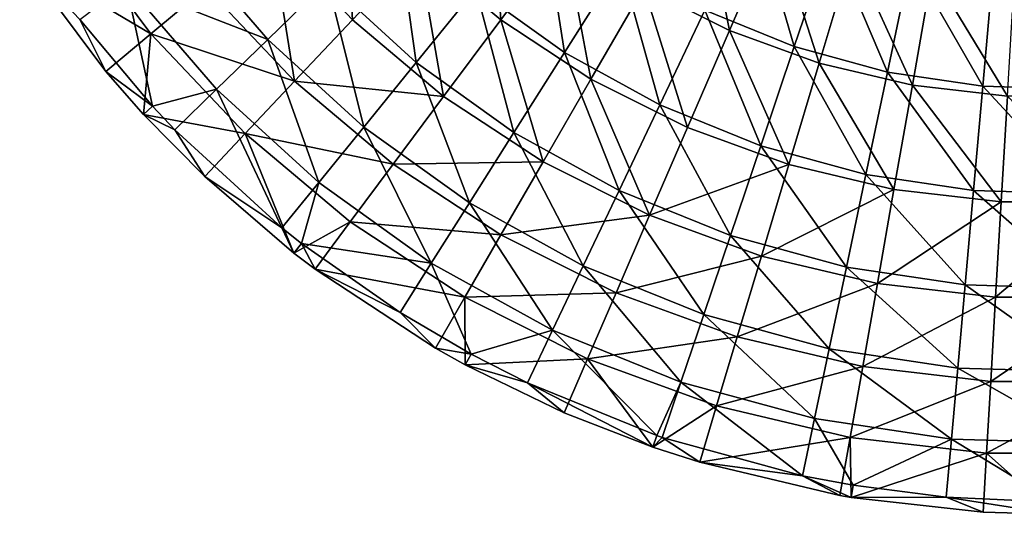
# Model space of a CAD drawing. Header units: millimetres. Extents: x 0 to 150, y 0 to 150.
# Tile 1 of 52: x 12 to 72, y 0 to 30. Entities that reach past the tile are written whole.
import ezdxf

# ---------------------------------------------------------------- set-up
doc = ezdxf.new("R2010")
doc.units = ezdxf.units.MM
doc.header["$LTSCALE"] = 25.4
doc.layers.get('0').update_dxf_attribs({"true_color": 0xff5454})

# ---------------------------------------------------------------- blocks, each defined once
blk = doc.blocks.new('HERMANOS-I-8194.STL')
at = {"color": 250, "true_color": 0x262626}
mesh = blk.add_polyface(dxfattribs=at)
corners = [(161.257, -45.076, 32.168), (160.743, -36.116, 38.387), (156.311, -39.834, 32.168), (165.227, -40.868, 38.387)]
mesh.append_faces([[corners[k] for k in face] for face in [(0, 1, 2), (1, 0, 3)]], dxfattribs={"vtx0": -1, "color": 250})
mesh = blk.add_polyface(dxfattribs=at)
corners = [(170.232, -45.068, 38.387), (169.622, -36.209, 43.964), (165.227, -40.868, 38.387), (174.057, -39.93, 43.964)]
mesh.append_faces([[corners[k] for k in face] for face in [(0, 1, 2), (1, 0, 3)]], dxfattribs={"vtx0": -1, "color": 250})
mesh = blk.add_polyface(dxfattribs=at)
corners = [(152.404, -43.113, 25.376), (144.105, -39.252, 18.087), (149.065, -45.914, 18.087), (147.747, -36.856, 25.376)]
mesh.append_faces([[corners[k] for k in face] for face in [(0, 1, 2), (1, 0, 3)]], dxfattribs={"vtx0": -1, "color": 250})
mesh = blk.add_polyface(dxfattribs=at)
corners = [(151, -40.296, 24.93), (159.759, -42.739, 31.655), (156.136, -46.256, 24.93), (155.014, -37.232, 31.655)]
mesh.append_faces([[corners[k] for k in face] for face in [(0, 1, 2), (1, 0, 3)]], dxfattribs={"vtx0": -1, "color": 250})
mesh = blk.add_polyface(dxfattribs=at)
corners = [(184.067, -45.709, 43.964), (182.371, -37.088, 48.837), (178.894, -43.111, 43.964), (186.822, -39.323, 48.837)]
mesh.append_faces([[corners[k] for k in face] for face in [(0, 1, 2), (1, 0, 3)]], dxfattribs={"vtx0": -1, "color": 250})
mesh = blk.add_polyface(dxfattribs=at)
corners = [(172.728, -38.273, 43.333), (174.087, -47.041, 37.812), (168.732, -43.198, 37.812), (177.473, -41.678, 43.333)]
mesh.append_faces([[corners[k] for k in face] for face in [(0, 1, 2), (1, 0, 3)]], dxfattribs={"vtx0": -1, "color": 250})
mesh = blk.add_polyface(dxfattribs=at)
corners = [(185.549, -38.28, 48.159), (187.999, -46.692, 43.333), (182.587, -44.497, 43.333), (190.204, -40.168, 48.159)]
mesh.append_faces([[corners[k] for k in face] for face in [(0, 1, 2), (1, 0, 3)]], dxfattribs={"vtx0": -1, "color": 250})
mesh = blk.add_polyface(dxfattribs=at)
corners = [(149.065, -45.914, 18.087), (141.122, -41.213, 10.381), (146.331, -48.209, 10.381), (144.105, -39.252, 18.087)]
mesh.append_faces([[corners[k] for k in face] for face in [(0, 1, 2), (1, 0, 3)]], dxfattribs={"vtx0": -1, "color": 250})
mesh = blk.add_polyface(dxfattribs=at)
corners = [(163.869, -38.749, 37.812), (165.123, -47.646, 31.655), (159.759, -42.739, 31.655), (168.732, -43.198, 37.812)]
mesh.append_faces([[corners[k] for k in face] for face in [(0, 1, 2), (1, 0, 3)]], dxfattribs={"vtx0": -1, "color": 250})
mesh = blk.add_polyface(dxfattribs=at)
corners = [(189.507, -47.689, 43.964), (186.822, -39.323, 48.837), (184.067, -45.709, 43.964), (191.502, -41.026, 48.837)]
mesh.append_faces([[corners[k] for k in face] for face in [(0, 1, 2), (1, 0, 3)]], dxfattribs={"vtx0": -1, "color": 250})
mesh = blk.add_polyface(dxfattribs=at)
corners = [(157.757, -48.786, 25.376), (156.311, -39.834, 32.168), (152.404, -43.113, 25.376), (161.257, -45.076, 32.168)]
mesh.append_faces([[corners[k] for k in face] for face in [(0, 1, 2), (1, 0, 3)]], dxfattribs={"vtx0": -1, "color": 250})
mesh = blk.add_polyface(dxfattribs=at)
corners = [(147.569, -42.915, 17.713), (156.136, -46.256, 24.93), (153.04, -49.262, 17.713), (151, -40.296, 24.93)]
mesh.append_faces([[corners[k] for k in face] for face in [(0, 1, 2), (1, 0, 3)]], dxfattribs={"vtx0": -1, "color": 250})
mesh = blk.add_polyface(dxfattribs=at)
corners = [(175.691, -48.659, 38.387), (174.057, -39.93, 43.964), (170.232, -45.068, 38.387), (178.894, -43.111, 43.964)]
mesh.append_faces([[corners[k] for k in face] for face in [(0, 1, 2), (1, 0, 3)]], dxfattribs={"vtx0": -1, "color": 250})
mesh = blk.add_polyface(dxfattribs=at)
corners = [(190.204, -40.168, 48.159), (193.632, -48.231, 43.333), (187.999, -46.692, 43.333), (195.05, -41.492, 48.159)]
mesh.append_faces([[corners[k] for k in face] for face in [(0, 1, 2), (1, 0, 3)]], dxfattribs={"vtx0": -1, "color": 250})
mesh = blk.add_polyface(dxfattribs=at)
corners = [(166.777, -49.708, 32.168), (165.227, -40.868, 38.387), (161.257, -45.076, 32.168), (170.232, -45.068, 38.387)]
mesh.append_faces([[corners[k] for k in face] for face in [(0, 1, 2), (1, 0, 3)]], dxfattribs={"vtx0": -1, "color": 250})
mesh = blk.add_polyface(dxfattribs=at)
corners = [(195.14, -49.024, 43.964), (191.502, -41.026, 48.837), (189.507, -47.689, 43.964), (196.347, -42.175, 48.837)]
mesh.append_faces([[corners[k] for k in face] for face in [(0, 1, 2), (1, 0, 3)]], dxfattribs={"vtx0": -1, "color": 250})
mesh = blk.add_polyface(dxfattribs=at)
corners = [(146.331, -48.209, 10.381), (141.122, -41.213, 10.381), (144.76, -45.059, 10.083)]
mesh.append_faces([[corners[k] for k in face] for face in [(0, 1, 2)]], dxfattribs={"color": 250})
mesh = blk.add_polyface(dxfattribs=at)
corners = [(177.473, -41.678, 43.333), (179.859, -50.223, 37.812), (174.087, -47.041, 37.812), (182.587, -44.497, 43.333)]
mesh.append_faces([[corners[k] for k in face] for face in [(0, 1, 2), (1, 0, 3)]], dxfattribs={"vtx0": -1, "color": 250})
mesh = blk.add_polyface(dxfattribs=at)
corners = [(195.05, -41.492, 48.159), (199.407, -49.093, 43.333), (193.632, -48.231, 43.333), (200.019, -42.234, 48.159)]
mesh.append_faces([[corners[k] for k in face] for face in [(0, 1, 2), (1, 0, 3)]], dxfattribs={"vtx0": -1, "color": 250})
mesh = blk.add_polyface(dxfattribs=at)
corners = [(200.889, -49.697, 43.964), (196.347, -42.175, 48.837), (195.14, -49.024, 43.964), (201.294, -42.753, 48.837)]
mesh.append_faces([[corners[k] for k in face] for face in [(0, 1, 2), (1, 0, 3)]], dxfattribs={"vtx0": -1, "color": 250})
mesh = blk.add_polyface(dxfattribs=at)
corners = [(200.019, -42.234, 48.159), (205.245, -49.266, 43.333), (199.407, -49.093, 43.333), (205.04, -42.383, 48.159)]
mesh.append_faces([[corners[k] for k in face] for face in [(0, 1, 2), (1, 0, 3)]], dxfattribs={"vtx0": -1, "color": 250})
mesh = blk.add_polyface(dxfattribs=at)
corners = [(159.759, -42.739, 31.655), (161.942, -51.567, 24.93), (156.136, -46.256, 24.93), (165.123, -47.646, 31.655)]
mesh.append_faces([[corners[k] for k in face] for face in [(0, 1, 2), (1, 0, 3)]], dxfattribs={"vtx0": -1, "color": 250})
mesh = blk.add_polyface(dxfattribs=at)
corners = [(147.569, -42.915, 17.713), (149.151, -50.293, 10.083), (144.76, -45.059, 10.083)]
mesh.append_faces([[corners[k] for k in face] for face in [(0, 1, 2)]], dxfattribs={"color": 250})
mesh = blk.add_polyface(dxfattribs=at)
corners = [(147.569, -42.915, 17.713), (153.04, -49.262, 17.713), (149.151, -50.293, 10.083)]
mesh.append_faces([[corners[k] for k in face] for face in [(0, 1, 2)]], dxfattribs={"color": 250})
mesh = blk.add_polyface(dxfattribs=at)
corners = [(157.757, -48.786, 25.376), (149.065, -45.914, 18.087), (154.766, -51.956, 18.087), (152.404, -43.113, 25.376)]
mesh.append_faces([[corners[k] for k in face] for face in [(0, 1, 2), (1, 0, 3)]], dxfattribs={"vtx0": -1, "color": 250})
mesh = blk.add_polyface(dxfattribs=at)
corners = [(168.732, -43.198, 37.812), (171.03, -51.884, 31.655), (165.123, -47.646, 31.655), (174.087, -47.041, 37.812)]
mesh.append_faces([[corners[k] for k in face] for face in [(0, 1, 2), (1, 0, 3)]], dxfattribs={"vtx0": -1, "color": 250})
mesh = blk.add_polyface(dxfattribs=at)
corners = [(181.53, -51.591, 38.387), (178.894, -43.111, 43.964), (175.691, -48.659, 38.387), (184.067, -45.709, 43.964)]
mesh.append_faces([[corners[k] for k in face] for face in [(0, 1, 2), (1, 0, 3)]], dxfattribs={"vtx0": -1, "color": 250})
mesh = blk.add_polyface(dxfattribs=at)
corners = [(182.587, -44.497, 43.333), (185.967, -52.7, 37.812), (179.859, -50.223, 37.812), (187.999, -46.692, 43.333)]
mesh.append_faces([[corners[k] for k in face] for face in [(0, 1, 2), (1, 0, 3)]], dxfattribs={"vtx0": -1, "color": 250})
mesh = blk.add_polyface(dxfattribs=at)
corners = [(149.151, -50.293, 10.083), (146.331, -48.209, 10.381), (144.76, -45.059, 10.083)]
mesh.append_faces([[corners[k] for k in face] for face in [(0, 1, 2)]], dxfattribs={"color": 250})
mesh = blk.add_polyface(dxfattribs=at)
corners = [(166.777, -49.708, 32.168), (157.757, -48.786, 25.376), (163.732, -53.799, 25.376), (161.257, -45.076, 32.168)]
mesh.append_faces([[corners[k] for k in face] for face in [(0, 1, 2), (1, 0, 3)]], dxfattribs={"vtx0": -1, "color": 250})
mesh = blk.add_polyface(dxfattribs=at)
corners = [(172.798, -53.669, 32.168), (170.232, -45.068, 38.387), (166.777, -49.708, 32.168), (175.691, -48.659, 38.387)]
mesh.append_faces([[corners[k] for k in face] for face in [(0, 1, 2), (1, 0, 3)]], dxfattribs={"vtx0": -1, "color": 250})
mesh = blk.add_polyface(dxfattribs=at)
corners = [(187.67, -53.826, 38.387), (184.067, -45.709, 43.964), (181.53, -51.591, 38.387), (189.507, -47.689, 43.964)]
mesh.append_faces([[corners[k] for k in face] for face in [(0, 1, 2), (1, 0, 3)]], dxfattribs={"vtx0": -1, "color": 250})
mesh = blk.add_polyface(dxfattribs=at)
corners = [(149.065, -45.914, 18.087), (146.331, -48.209, 10.381), (148.605, -50.796, 10.381)]
mesh.append_faces([[corners[k] for k in face] for face in [(0, 1, 2)]], dxfattribs={"color": 250})
mesh = blk.add_polyface(dxfattribs=at)
corners = [(149.065, -45.914, 18.087), (148.605, -50.796, 10.381), (154.766, -51.956, 18.087)]
mesh.append_faces([[corners[k] for k in face] for face in [(0, 1, 2)]], dxfattribs={"color": 250})
mesh = blk.add_polyface(dxfattribs=at)
corners = [(156.136, -46.256, 24.93), (159.222, -54.918, 17.713), (153.04, -49.262, 17.713), (161.942, -51.567, 24.93)]
mesh.append_faces([[corners[k] for k in face] for face in [(0, 1, 2), (1, 0, 3)]], dxfattribs={"vtx0": -1, "color": 250})
mesh = blk.add_polyface(dxfattribs=at)
corners = [(174.087, -47.041, 37.812), (177.396, -55.393, 31.655), (171.03, -51.884, 31.655), (179.859, -50.223, 37.812)]
mesh.append_faces([[corners[k] for k in face] for face in [(0, 1, 2), (1, 0, 3)]], dxfattribs={"vtx0": -1, "color": 250})
mesh = blk.add_polyface(dxfattribs=at)
corners = [(187.999, -46.692, 43.333), (192.325, -54.437, 37.812), (185.967, -52.7, 37.812), (193.632, -48.231, 43.333)]
mesh.append_faces([[corners[k] for k in face] for face in [(0, 1, 2), (1, 0, 3)]], dxfattribs={"vtx0": -1, "color": 250})
mesh = blk.add_polyface(dxfattribs=at)
corners = [(165.123, -47.646, 31.655), (168.334, -56.154, 24.93), (161.942, -51.567, 24.93), (171.03, -51.884, 31.655)]
mesh.append_faces([[corners[k] for k in face] for face in [(0, 1, 2), (1, 0, 3)]], dxfattribs={"vtx0": -1, "color": 250})
mesh = blk.add_polyface(dxfattribs=at)
corners = [(149.151, -50.293, 10.083), (148.605, -50.796, 10.381), (146.331, -48.209, 10.381)]
mesh.append_faces([[corners[k] for k in face] for face in [(0, 1, 2)]], dxfattribs={"color": 250})
mesh = blk.add_polyface(dxfattribs=at)
corners = [(194.027, -55.333, 38.387), (189.507, -47.689, 43.964), (187.67, -53.826, 38.387), (195.14, -49.024, 43.964)]
mesh.append_faces([[corners[k] for k in face] for face in [(0, 1, 2), (1, 0, 3)]], dxfattribs={"vtx0": -1, "color": 250})
mesh = blk.add_polyface(dxfattribs=at)
corners = [(193.632, -48.231, 43.333), (198.844, -55.41, 37.812), (192.325, -54.437, 37.812), (199.407, -49.093, 43.333)]
mesh.append_faces([[corners[k] for k in face] for face in [(0, 1, 2), (1, 0, 3)]], dxfattribs={"vtx0": -1, "color": 250})
mesh = blk.add_polyface(dxfattribs=at)
corners = [(163.732, -53.799, 25.376), (154.766, -51.956, 18.087), (161.129, -57.296, 18.087), (157.757, -48.786, 25.376)]
mesh.append_faces([[corners[k] for k in face] for face in [(0, 1, 2), (1, 0, 3)]], dxfattribs={"vtx0": -1, "color": 250})
mesh = blk.add_polyface(dxfattribs=at)
corners = [(179.238, -56.903, 32.168), (175.691, -48.659, 38.387), (172.798, -53.669, 32.168), (181.53, -51.591, 38.387)]
mesh.append_faces([[corners[k] for k in face] for face in [(0, 1, 2), (1, 0, 3)]], dxfattribs={"vtx0": -1, "color": 250})
mesh = blk.add_polyface(dxfattribs=at)
corners = [(153.04, -49.262, 17.713), (150.504, -51.724, 10.083), (149.151, -50.293, 10.083)]
mesh.append_faces([[corners[k] for k in face] for face in [(0, 1, 2)]], dxfattribs={"color": 250})
mesh = blk.add_polyface(dxfattribs=at)
corners = [(153.04, -49.262, 17.713), (156.995, -57.663, 10.083), (150.504, -51.724, 10.083), (159.222, -54.918, 17.713)]
mesh.append_faces([[corners[k] for k in face] for face in [(0, 1, 2), (1, 0, 3)]], dxfattribs={"vtx0": -1, "color": 250})
mesh = blk.add_polyface(dxfattribs=at)
corners = [(200.517, -56.091, 38.387), (195.14, -49.024, 43.964), (194.027, -55.333, 38.387), (200.889, -49.697, 43.964)]
mesh.append_faces([[corners[k] for k in face] for face in [(0, 1, 2), (1, 0, 3)]], dxfattribs={"vtx0": -1, "color": 250})
mesh = blk.add_polyface(dxfattribs=at)
corners = [(199.407, -49.093, 43.333), (205.432, -55.606, 37.812), (198.844, -55.41, 37.812), (205.245, -49.266, 43.333)]
mesh.append_faces([[corners[k] for k in face] for face in [(0, 1, 2), (1, 0, 3)]], dxfattribs={"vtx0": -1, "color": 250})
mesh = blk.add_polyface(dxfattribs=at)
corners = [(172.798, -53.669, 32.168), (163.732, -53.799, 25.376), (170.248, -58.085, 25.376), (166.777, -49.708, 32.168)]
mesh.append_faces([[corners[k] for k in face] for face in [(0, 1, 2), (1, 0, 3)]], dxfattribs={"vtx0": -1, "color": 250})
mesh = blk.add_polyface(dxfattribs=at)
corners = [(207.051, -56.091, 38.387), (200.889, -49.697, 43.964), (200.517, -56.091, 38.387), (206.678, -49.697, 43.964)]
mesh.append_faces([[corners[k] for k in face] for face in [(0, 1, 2), (1, 0, 3)]], dxfattribs={"vtx0": -1, "color": 250})
mesh = blk.add_polyface(dxfattribs=at)
corners = [(150.504, -51.724, 10.083), (148.605, -50.796, 10.381), (149.151, -50.293, 10.083)]
mesh.append_faces([[corners[k] for k in face] for face in [(0, 1, 2)]], dxfattribs={"color": 250})
mesh = blk.add_polyface(dxfattribs=at)
corners = [(179.859, -50.223, 37.812), (184.133, -58.126, 31.655), (177.396, -55.393, 31.655), (185.967, -52.7, 37.812)]
mesh.append_faces([[corners[k] for k in face] for face in [(0, 1, 2), (1, 0, 3)]], dxfattribs={"vtx0": -1, "color": 250})
mesh = blk.add_polyface(dxfattribs=at)
corners = [(152.316, -54.553, 10.381), (148.605, -50.796, 10.381), (150.504, -51.724, 10.083)]
mesh.append_faces([[corners[k] for k in face] for face in [(0, 1, 2)]], dxfattribs={"color": 250})
mesh = blk.add_polyface(dxfattribs=at)
corners = [(148.605, -50.796, 10.381), (152.316, -54.553, 10.381), (154.766, -51.956, 18.087)]
mesh.append_faces([[corners[k] for k in face] for face in [(0, 1, 2)]], dxfattribs={"color": 250})
mesh = blk.add_polyface(dxfattribs=at)
corners = [(156.995, -57.663, 10.083), (152.316, -54.553, 10.381), (150.504, -51.724, 10.083)]
mesh.append_faces([[corners[k] for k in face] for face in [(0, 1, 2)]], dxfattribs={"color": 250})
mesh = blk.add_polyface(dxfattribs=at)
corners = [(161.942, -51.567, 24.93), (166.03, -59.803, 17.713), (159.222, -54.918, 17.713), (168.334, -56.154, 24.93)]
mesh.append_faces([[corners[k] for k in face] for face in [(0, 1, 2), (1, 0, 3)]], dxfattribs={"vtx0": -1, "color": 250})
mesh = blk.add_polyface(dxfattribs=at)
corners = [(187.67, -53.826, 38.387), (179.238, -56.903, 32.168), (186.01, -59.368, 32.168), (181.53, -51.591, 38.387)]
mesh.append_faces([[corners[k] for k in face] for face in [(0, 1, 2), (1, 0, 3)]], dxfattribs={"vtx0": -1, "color": 250})
mesh = blk.add_polyface(dxfattribs=at)
corners = [(154.766, -51.956, 18.087), (152.316, -54.553, 10.381), (157.718, -59.186, 10.381)]
mesh.append_faces([[corners[k] for k in face] for face in [(0, 1, 2)]], dxfattribs={"color": 250})
mesh = blk.add_polyface(dxfattribs=at)
corners = [(154.766, -51.956, 18.087), (157.718, -59.186, 10.381), (161.129, -57.296, 18.087)]
mesh.append_faces([[corners[k] for k in face] for face in [(0, 1, 2)]], dxfattribs={"color": 250})
mesh = blk.add_polyface(dxfattribs=at)
corners = [(171.03, -51.884, 31.655), (175.225, -59.952, 24.93), (168.334, -56.154, 24.93), (177.396, -55.393, 31.655)]
mesh.append_faces([[corners[k] for k in face] for face in [(0, 1, 2), (1, 0, 3)]], dxfattribs={"vtx0": -1, "color": 250})
mesh = blk.add_polyface(dxfattribs=at)
corners = [(185.967, -52.7, 37.812), (191.146, -60.042, 31.655), (184.133, -58.126, 31.655), (192.325, -54.437, 37.812)]
mesh.append_faces([[corners[k] for k in face] for face in [(0, 1, 2), (1, 0, 3)]], dxfattribs={"vtx0": -1, "color": 250})
mesh = blk.add_polyface(dxfattribs=at)
corners = [(170.248, -58.085, 25.376), (161.129, -57.296, 18.087), (168.069, -61.86, 18.087), (163.732, -53.799, 25.376)]
mesh.append_faces([[corners[k] for k in face] for face in [(0, 1, 2), (1, 0, 3)]], dxfattribs={"vtx0": -1, "color": 250})
mesh = blk.add_polyface(dxfattribs=at)
corners = [(179.238, -56.903, 32.168), (170.248, -58.085, 25.376), (177.218, -61.586, 25.376), (172.798, -53.669, 32.168)]
mesh.append_faces([[corners[k] for k in face] for face in [(0, 1, 2), (1, 0, 3)]], dxfattribs={"vtx0": -1, "color": 250})
mesh = blk.add_polyface(dxfattribs=at)
corners = [(194.027, -55.333, 38.387), (186.01, -59.368, 32.168), (193.023, -61.03, 32.168), (187.67, -53.826, 38.387)]
mesh.append_faces([[corners[k] for k in face] for face in [(0, 1, 2), (1, 0, 3)]], dxfattribs={"vtx0": -1, "color": 250})
mesh = blk.add_polyface(dxfattribs=at)
corners = [(157.718, -59.186, 10.381), (152.316, -54.553, 10.381), (156.995, -57.663, 10.083)]
mesh.append_faces([[corners[k] for k in face] for face in [(0, 1, 2)]], dxfattribs={"color": 250})
mesh = blk.add_polyface(dxfattribs=at)
corners = [(192.325, -54.437, 37.812), (198.336, -61.115, 31.655), (191.146, -60.042, 31.655), (198.844, -55.41, 37.812)]
mesh.append_faces([[corners[k] for k in face] for face in [(0, 1, 2), (1, 0, 3)]], dxfattribs={"vtx0": -1, "color": 250})
mesh = blk.add_polyface(dxfattribs=at)
corners = [(159.222, -54.918, 17.713), (158.174, -58.6, 10.083), (156.995, -57.663, 10.083)]
mesh.append_faces([[corners[k] for k in face] for face in [(0, 1, 2)]], dxfattribs={"color": 250})
mesh = blk.add_polyface(dxfattribs=at)
corners = [(166.03, -59.803, 17.713), (158.174, -58.6, 10.083), (159.222, -54.918, 17.713)]
mesh.append_faces([[corners[k] for k in face] for face in [(0, 1, 2)]], dxfattribs={"color": 250})
mesh = blk.add_polyface(dxfattribs=at)
corners = [(177.396, -55.393, 31.655), (182.516, -62.909, 24.93), (175.225, -59.952, 24.93), (184.133, -58.126, 31.655)]
mesh.append_faces([[corners[k] for k in face] for face in [(0, 1, 2), (1, 0, 3)]], dxfattribs={"vtx0": -1, "color": 250})
mesh = blk.add_polyface(dxfattribs=at)
corners = [(200.517, -56.091, 38.387), (193.023, -61.03, 32.168), (200.181, -61.866, 32.168), (194.027, -55.333, 38.387)]
mesh.append_faces([[corners[k] for k in face] for face in [(0, 1, 2), (1, 0, 3)]], dxfattribs={"vtx0": -1, "color": 250})
mesh = blk.add_polyface(dxfattribs=at)
corners = [(198.844, -55.41, 37.812), (205.602, -61.331, 31.655), (198.336, -61.115, 31.655), (205.432, -55.606, 37.812)]
mesh.append_faces([[corners[k] for k in face] for face in [(0, 1, 2), (1, 0, 3)]], dxfattribs={"vtx0": -1, "color": 250})
mesh = blk.add_polyface(dxfattribs=at)
corners = [(168.334, -56.154, 24.93), (173.368, -63.849, 17.713), (166.03, -59.803, 17.713), (175.225, -59.952, 24.93)]
mesh.append_faces([[corners[k] for k in face] for face in [(0, 1, 2), (1, 0, 3)]], dxfattribs={"vtx0": -1, "color": 250})
mesh = blk.add_polyface(dxfattribs=at)
corners = [(207.051, -56.091, 38.387), (200.181, -61.866, 32.168), (207.387, -61.866, 32.168), (200.517, -56.091, 38.387)]
mesh.append_faces([[corners[k] for k in face] for face in [(0, 1, 2), (1, 0, 3)]], dxfattribs={"vtx0": -1, "color": 250})
mesh = blk.add_polyface(dxfattribs=at)
corners = [(186.01, -59.368, 32.168), (177.218, -61.586, 25.376), (184.548, -64.254, 25.376), (179.238, -56.903, 32.168)]
mesh.append_faces([[corners[k] for k in face] for face in [(0, 1, 2), (1, 0, 3)]], dxfattribs={"vtx0": -1, "color": 250})
mesh = blk.add_polyface(dxfattribs=at)
corners = [(158.174, -58.6, 10.083), (157.718, -59.186, 10.381), (156.995, -57.663, 10.083)]
mesh.append_faces([[corners[k] for k in face] for face in [(0, 1, 2)]], dxfattribs={"color": 250})
mesh = blk.add_polyface(dxfattribs=at)
corners = [(161.129, -57.296, 18.087), (157.718, -59.186, 10.381), (158.997, -60.159, 10.381)]
mesh.append_faces([[corners[k] for k in face] for face in [(0, 1, 2)]], dxfattribs={"color": 250})
mesh = blk.add_polyface(dxfattribs=at)
corners = [(168.069, -61.86, 18.087), (158.997, -60.159, 10.381), (166.284, -64.952, 10.381), (161.129, -57.296, 18.087)]
mesh.append_faces([[corners[k] for k in face] for face in [(0, 1, 2), (1, 0, 3)]], dxfattribs={"vtx0": -1, "color": 250})
mesh = blk.add_polyface(dxfattribs=at)
corners = [(177.218, -61.586, 25.376), (168.069, -61.86, 18.087), (175.492, -65.588, 18.087), (170.248, -58.085, 25.376)]
mesh.append_faces([[corners[k] for k in face] for face in [(0, 1, 2), (1, 0, 3)]], dxfattribs={"vtx0": -1, "color": 250})
mesh = blk.add_polyface(dxfattribs=at)
corners = [(184.133, -58.126, 31.655), (190.105, -64.983, 24.93), (182.516, -62.909, 24.93), (191.146, -60.042, 31.655)]
mesh.append_faces([[corners[k] for k in face] for face in [(0, 1, 2), (1, 0, 3)]], dxfattribs={"vtx0": -1, "color": 250})
mesh = blk.add_polyface(dxfattribs=at)
corners = [(158.997, -60.159, 10.381), (157.718, -59.186, 10.381), (158.174, -58.6, 10.083)]
mesh.append_faces([[corners[k] for k in face] for face in [(0, 1, 2)]], dxfattribs={"color": 250})
mesh = blk.add_polyface(dxfattribs=at)
corners = [(166.03, -59.803, 17.713), (164.144, -62.792, 10.083), (158.174, -58.6, 10.083)]
mesh.append_faces([[corners[k] for k in face] for face in [(0, 1, 2)]], dxfattribs={"color": 250})
mesh = blk.add_polyface(dxfattribs=at)
corners = [(164.144, -62.792, 10.083), (158.997, -60.159, 10.381), (158.174, -58.6, 10.083)]
mesh.append_faces([[corners[k] for k in face] for face in [(0, 1, 2)]], dxfattribs={"color": 250})
mesh = blk.add_polyface(dxfattribs=at)
corners = [(193.023, -61.03, 32.168), (184.548, -64.254, 25.376), (192.137, -66.052, 25.376), (186.01, -59.368, 32.168)]
mesh.append_faces([[corners[k] for k in face] for face in [(0, 1, 2), (1, 0, 3)]], dxfattribs={"vtx0": -1, "color": 250})
mesh = blk.add_polyface(dxfattribs=at)
corners = [(166.284, -64.952, 10.381), (158.997, -60.159, 10.381), (164.144, -62.792, 10.083)]
mesh.append_faces([[corners[k] for k in face] for face in [(0, 1, 2)]], dxfattribs={"color": 250})
mesh = blk.add_polyface(dxfattribs=at)
corners = [(166.03, -59.803, 17.713), (168.441, -65.307, 10.083), (164.144, -62.792, 10.083)]
mesh.append_faces([[corners[k] for k in face] for face in [(0, 1, 2)]], dxfattribs={"color": 250})
mesh = blk.add_polyface(dxfattribs=at)
corners = [(173.368, -63.849, 17.713), (168.441, -65.307, 10.083), (166.03, -59.803, 17.713)]
mesh.append_faces([[corners[k] for k in face] for face in [(0, 1, 2)]], dxfattribs={"color": 250})
mesh = blk.add_polyface(dxfattribs=at)
corners = [(175.225, -59.952, 24.93), (181.133, -66.998, 17.713), (173.368, -63.849, 17.713), (182.516, -62.909, 24.93)]
mesh.append_faces([[corners[k] for k in face] for face in [(0, 1, 2), (1, 0, 3)]], dxfattribs={"vtx0": -1, "color": 250})
mesh = blk.add_polyface(dxfattribs=at)
corners = [(191.146, -60.042, 31.655), (197.887, -66.145, 24.93), (190.105, -64.983, 24.93), (198.336, -61.115, 31.655)]
mesh.append_faces([[corners[k] for k in face] for face in [(0, 1, 2), (1, 0, 3)]], dxfattribs={"vtx0": -1, "color": 250})
mesh = blk.add_polyface(dxfattribs=at)
corners = [(200.181, -61.866, 32.168), (192.137, -66.052, 25.376), (199.884, -66.958, 25.376), (193.023, -61.03, 32.168)]
mesh.append_faces([[corners[k] for k in face] for face in [(0, 1, 2), (1, 0, 3)]], dxfattribs={"vtx0": -1, "color": 250})
mesh = blk.add_polyface(dxfattribs=at)
corners = [(198.336, -61.115, 31.655), (205.752, -66.378, 24.93), (197.887, -66.145, 24.93), (205.602, -61.331, 31.655)]
mesh.append_faces([[corners[k] for k in face] for face in [(0, 1, 2), (1, 0, 3)]], dxfattribs={"vtx0": -1, "color": 250})
mesh = blk.add_polyface(dxfattribs=at)
corners = [(168.069, -61.86, 18.087), (166.284, -64.952, 10.381), (168.088, -65.961, 10.381)]
mesh.append_faces([[corners[k] for k in face] for face in [(0, 1, 2)]], dxfattribs={"color": 250})
mesh = blk.add_polyface(dxfattribs=at)
corners = [(168.069, -61.86, 18.087), (168.088, -65.961, 10.381), (175.492, -65.588, 18.087)]
mesh.append_faces([[corners[k] for k in face] for face in [(0, 1, 2)]], dxfattribs={"color": 250})
mesh = blk.add_polyface(dxfattribs=at)
corners = [(184.548, -64.254, 25.376), (175.492, -65.588, 18.087), (183.298, -68.429, 18.087), (177.218, -61.586, 25.376)]
mesh.append_faces([[corners[k] for k in face] for face in [(0, 1, 2), (1, 0, 3)]], dxfattribs={"vtx0": -1, "color": 250})
mesh = blk.add_polyface(dxfattribs=at)
corners = [(207.387, -61.866, 32.168), (199.884, -66.958, 25.376), (207.684, -66.958, 25.376), (200.181, -61.866, 32.168)]
mesh.append_faces([[corners[k] for k in face] for face in [(0, 1, 2), (1, 0, 3)]], dxfattribs={"vtx0": -1, "color": 250})
mesh = blk.add_polyface(dxfattribs=at)
corners = [(168.441, -65.307, 10.083), (166.284, -64.952, 10.381), (164.144, -62.792, 10.083)]
mesh.append_faces([[corners[k] for k in face] for face in [(0, 1, 2)]], dxfattribs={"color": 250})
mesh = blk.add_polyface(dxfattribs=at)
corners = [(182.516, -62.909, 24.93), (189.217, -69.206, 17.713), (181.133, -66.998, 17.713), (190.105, -64.983, 24.93)]
mesh.append_faces([[corners[k] for k in face] for face in [(0, 1, 2), (1, 0, 3)]], dxfattribs={"vtx0": -1, "color": 250})
mesh = blk.add_polyface(dxfattribs=at)
corners = [(173.368, -63.849, 17.713), (171.848, -67.039, 10.083), (168.441, -65.307, 10.083)]
mesh.append_faces([[corners[k] for k in face] for face in [(0, 1, 2)]], dxfattribs={"color": 250})
mesh = blk.add_polyface(dxfattribs=at)
corners = [(173.368, -63.849, 17.713), (179.673, -70.234, 10.083), (171.848, -67.039, 10.083)]
mesh.append_faces([[corners[k] for k in face] for face in [(0, 1, 2)]], dxfattribs={"color": 250})
mesh = blk.add_polyface(dxfattribs=at)
corners = [(181.133, -66.998, 17.713), (179.673, -70.234, 10.083), (173.368, -63.849, 17.713)]
mesh.append_faces([[corners[k] for k in face] for face in [(0, 1, 2)]], dxfattribs={"color": 250})
mesh = blk.add_polyface(dxfattribs=at)
corners = [(192.137, -66.052, 25.376), (183.298, -68.429, 18.087), (191.38, -70.345, 18.087), (184.548, -64.254, 25.376)]
mesh.append_faces([[corners[k] for k in face] for face in [(0, 1, 2), (1, 0, 3)]], dxfattribs={"vtx0": -1, "color": 250})
mesh = blk.add_polyface(dxfattribs=at)
corners = [(168.441, -65.307, 10.083), (168.088, -65.961, 10.381), (166.284, -64.952, 10.381)]
mesh.append_faces([[corners[k] for k in face] for face in [(0, 1, 2)]], dxfattribs={"color": 250})
mesh = blk.add_polyface(dxfattribs=at)
corners = [(171.848, -67.039, 10.083), (168.088, -65.961, 10.381), (168.441, -65.307, 10.083)]
mesh.append_faces([[corners[k] for k in face] for face in [(0, 1, 2)]], dxfattribs={"color": 250})
mesh = blk.add_polyface(dxfattribs=at)
corners = [(190.105, -64.983, 24.93), (197.504, -70.444, 17.713), (189.217, -69.206, 17.713), (197.887, -66.145, 24.93)]
mesh.append_faces([[corners[k] for k in face] for face in [(0, 1, 2), (1, 0, 3)]], dxfattribs={"vtx0": -1, "color": 250})
mesh = blk.add_polyface(dxfattribs=at)
corners = [(175.492, -65.588, 18.087), (168.088, -65.961, 10.381), (174.078, -68.866, 10.381)]
mesh.append_faces([[corners[k] for k in face] for face in [(0, 1, 2)]], dxfattribs={"color": 250})
mesh = blk.add_polyface(dxfattribs=at)
corners = [(174.078, -68.866, 10.381), (168.088, -65.961, 10.381), (171.848, -67.039, 10.083)]
mesh.append_faces([[corners[k] for k in face] for face in [(0, 1, 2)]], dxfattribs={"color": 250})
mesh = blk.add_polyface(dxfattribs=at)
corners = [(175.492, -65.588, 18.087), (174.078, -68.866, 10.381), (179.431, -70.936, 10.381)]
mesh.append_faces([[corners[k] for k in face] for face in [(0, 1, 2)]], dxfattribs={"color": 250})
mesh = blk.add_polyface(dxfattribs=at)
corners = [(175.492, -65.588, 18.087), (179.431, -70.936, 10.381), (183.298, -68.429, 18.087)]
mesh.append_faces([[corners[k] for k in face] for face in [(0, 1, 2)]], dxfattribs={"color": 250})
mesh = blk.add_polyface(dxfattribs=at)
corners = [(199.884, -66.958, 25.376), (191.38, -70.345, 18.087), (199.631, -71.309, 18.087), (192.137, -66.052, 25.376)]
mesh.append_faces([[corners[k] for k in face] for face in [(0, 1, 2), (1, 0, 3)]], dxfattribs={"vtx0": -1, "color": 250})
mesh = blk.add_polyface(dxfattribs=at)
corners = [(197.887, -66.145, 24.93), (205.88, -70.692, 17.713), (197.504, -70.444, 17.713), (205.752, -66.378, 24.93)]
mesh.append_faces([[corners[k] for k in face] for face in [(0, 1, 2), (1, 0, 3)]], dxfattribs={"vtx0": -1, "color": 250})
mesh = blk.add_polyface(dxfattribs=at)
corners = [(179.673, -70.234, 10.083), (179.431, -70.936, 10.381), (171.848, -67.039, 10.083)]
mesh.append_faces([[corners[k] for k in face] for face in [(0, 1, 2)]], dxfattribs={"color": 250})
mesh = blk.add_polyface(dxfattribs=at)
corners = [(179.431, -70.936, 10.381), (174.078, -68.866, 10.381), (171.848, -67.039, 10.083)]
mesh.append_faces([[corners[k] for k in face] for face in [(0, 1, 2)]], dxfattribs={"color": 250})
mesh = blk.add_polyface(dxfattribs=at)
corners = [(181.133, -66.998, 17.713), (180.002, -70.346, 10.083), (179.673, -70.234, 10.083)]
mesh.append_faces([[corners[k] for k in face] for face in [(0, 1, 2)]], dxfattribs={"color": 250})
mesh = blk.add_polyface(dxfattribs=at)
corners = [(181.133, -66.998, 17.713), (188.489, -72.665, 10.083), (180.002, -70.346, 10.083), (189.217, -69.206, 17.713)]
mesh.append_faces([[corners[k] for k in face] for face in [(0, 1, 2), (1, 0, 3)]], dxfattribs={"vtx0": -1, "color": 250})
mesh = blk.add_polyface(dxfattribs=at)
corners = [(207.684, -66.958, 25.376), (199.631, -71.309, 18.087), (207.937, -71.309, 18.087), (199.884, -66.958, 25.376)]
mesh.append_faces([[corners[k] for k in face] for face in [(0, 1, 2), (1, 0, 3)]], dxfattribs={"vtx0": -1, "color": 250})
mesh = blk.add_polyface(dxfattribs=at)
corners = [(183.298, -68.429, 18.087), (179.431, -70.936, 10.381), (182.274, -71.849, 10.381)]
mesh.append_faces([[corners[k] for k in face] for face in [(0, 1, 2)]], dxfattribs={"color": 250})
mesh = blk.add_polyface(dxfattribs=at)
corners = [(191.38, -70.345, 18.087), (182.274, -71.849, 10.381), (190.76, -73.861, 10.381), (183.298, -68.429, 18.087)]
mesh.append_faces([[corners[k] for k in face] for face in [(0, 1, 2), (1, 0, 3)]], dxfattribs={"vtx0": -1, "color": 250})
mesh = blk.add_polyface(dxfattribs=at)
corners = [(189.217, -69.206, 17.713), (191.562, -73.245, 10.083), (188.489, -72.665, 10.083)]
mesh.append_faces([[corners[k] for k in face] for face in [(0, 1, 2)]], dxfattribs={"color": 250})
mesh = blk.add_polyface(dxfattribs=at)
corners = [(197.504, -70.444, 17.713), (191.562, -73.245, 10.083), (189.217, -69.206, 17.713)]
mesh.append_faces([[corners[k] for k in face] for face in [(0, 1, 2)]], dxfattribs={"color": 250})
mesh = blk.add_polyface(dxfattribs=at)
corners = [(180.002, -70.346, 10.083), (179.431, -70.936, 10.381), (179.673, -70.234, 10.083)]
mesh.append_faces([[corners[k] for k in face] for face in [(0, 1, 2)]], dxfattribs={"color": 250})
mesh = blk.add_polyface(dxfattribs=at)
corners = [(182.274, -71.849, 10.381), (179.431, -70.936, 10.381), (180.002, -70.346, 10.083)]
mesh.append_faces([[corners[k] for k in face] for face in [(0, 1, 2)]], dxfattribs={"color": 250})
mesh = blk.add_polyface(dxfattribs=at)
corners = [(188.489, -72.665, 10.083), (182.274, -71.849, 10.381), (180.002, -70.346, 10.083)]
mesh.append_faces([[corners[k] for k in face] for face in [(0, 1, 2)]], dxfattribs={"color": 250})
mesh = blk.add_polyface(dxfattribs=at)
corners = [(191.38, -70.345, 18.087), (190.76, -73.861, 10.381), (191.439, -73.977, 10.381)]
mesh.append_faces([[corners[k] for k in face] for face in [(0, 1, 2)]], dxfattribs={"color": 250})
mesh = blk.add_polyface(dxfattribs=at)
corners = [(191.38, -70.345, 18.087), (191.439, -73.977, 10.381), (199.631, -71.309, 18.087)]
mesh.append_faces([[corners[k] for k in face] for face in [(0, 1, 2)]], dxfattribs={"color": 250})
mesh = blk.add_polyface(dxfattribs=at)
corners = [(197.504, -70.444, 17.713), (197.19, -73.964, 10.083), (191.562, -73.245, 10.083)]
mesh.append_faces([[corners[k] for k in face] for face in [(0, 1, 2)]], dxfattribs={"color": 250})
mesh = blk.add_polyface(dxfattribs=at)
corners = [(197.504, -70.444, 17.713), (203.784, -74.257, 10.083), (197.19, -73.964, 10.083)]
mesh.append_faces([[corners[k] for k in face] for face in [(0, 1, 2)]], dxfattribs={"color": 250})
mesh = blk.add_polyface(dxfattribs=at)
corners = [(205.88, -70.692, 17.713), (203.784, -74.257, 10.083), (197.504, -70.444, 17.713)]
mesh.append_faces([[corners[k] for k in face] for face in [(0, 1, 2)]], dxfattribs={"color": 250})
mesh = blk.add_polyface(dxfattribs=at)
corners = [(199.631, -71.309, 18.087), (191.439, -73.977, 10.381), (199.423, -74.873, 10.381)]
mesh.append_faces([[corners[k] for k in face] for face in [(0, 1, 2)]], dxfattribs={"color": 250})
mesh = blk.add_polyface(dxfattribs=at)
corners = [(199.631, -71.309, 18.087), (199.423, -74.873, 10.381), (203.784, -75, 10.381)]
mesh.append_faces([[corners[k] for k in face] for face in [(0, 1, 2)]], dxfattribs={"color": 250})
mesh = blk.add_polyface(dxfattribs=at)
corners = [(199.631, -71.309, 18.087), (203.784, -75, 10.381), (207.937, -71.309, 18.087)]
mesh.append_faces([[corners[k] for k in face] for face in [(0, 1, 2)]], dxfattribs={"color": 250})
mesh = blk.add_polyface(dxfattribs=at)
corners = [(190.76, -73.861, 10.381), (182.274, -71.849, 10.381), (188.489, -72.665, 10.083)]
mesh.append_faces([[corners[k] for k in face] for face in [(0, 1, 2)]], dxfattribs={"color": 250})
mesh = blk.add_polyface(dxfattribs=at)
corners = [(191.562, -73.245, 10.083), (191.439, -73.977, 10.381), (188.489, -72.665, 10.083)]
mesh.append_faces([[corners[k] for k in face] for face in [(0, 1, 2)]], dxfattribs={"color": 250})
mesh = blk.add_polyface(dxfattribs=at)
corners = [(191.439, -73.977, 10.381), (190.76, -73.861, 10.381), (188.489, -72.665, 10.083)]
mesh.append_faces([[corners[k] for k in face] for face in [(0, 1, 2)]], dxfattribs={"color": 250})
mesh = blk.add_polyface(dxfattribs=at)
corners = [(197.19, -73.964, 10.083), (191.439, -73.977, 10.381), (191.562, -73.245, 10.083)]
mesh.append_faces([[corners[k] for k in face] for face in [(0, 1, 2)]], dxfattribs={"color": 250})
mesh = blk.add_polyface(dxfattribs=at)
corners = [(199.423, -74.873, 10.381), (191.439, -73.977, 10.381), (197.19, -73.964, 10.083)]
mesh.append_faces([[corners[k] for k in face] for face in [(0, 1, 2)]], dxfattribs={"color": 250})
mesh = blk.add_polyface(dxfattribs=at)
corners = [(203.784, -75, 10.381), (199.423, -74.873, 10.381), (197.19, -73.964, 10.083)]
mesh.append_faces([[corners[k] for k in face] for face in [(0, 1, 2)]], dxfattribs={"color": 250})
mesh = blk.add_polyface(dxfattribs=at)
corners = [(203.784, -75, 10.381), (197.19, -73.964, 10.083), (203.784, -74.257, 10.083)]
mesh.append_faces([[corners[k] for k in face] for face in [(0, 1, 2)]], dxfattribs={"color": 250})

msp = doc.modelspace()

# ---------------------------------------------------------------- block references
at = {"color": 0}
msp.add_blockref('HERMANOS-I-8194.STL', (-128.784, 75, -10.083), dxfattribs=at)

doc.saveas('drawing.dxf')
